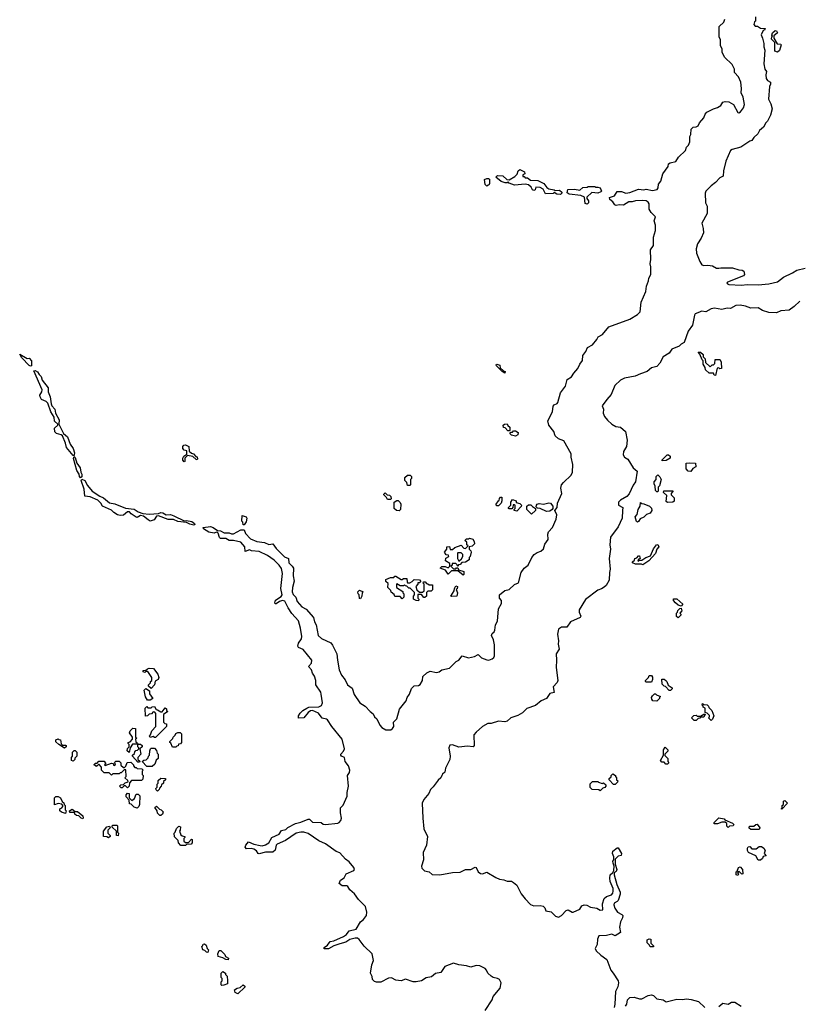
# Model space of a CAD drawing. Extents: x 2535812 to 2752880, y 540738 to 728399.
# Tile 185 of 213: x 2691925 to 2699210, y 664594 to 673809. Entities that reach past the tile are written whole.
import ezdxf

# ---------------------------------------------------------------- set-up
doc = ezdxf.new("R2010")
doc.units = 0

msp = doc.modelspace()

# ---------------------------------------------------------------- linework, layer by layer
at = {"layer": '0CON20XD'}
for points in [[(2696228.8, 664955), (2696195, 664957.1), (2696145, 664941.5), (2696105, 664955.5), (2696035, 664964.5), (2695985, 664978.5), (2695902.3, 664947.7), (2695865, 664891.4), (2695816, 664884), (2695777.6, 664852.4), (2695726.9, 664843.1), (2695685, 664814.6), (2695635, 664804.5), (2695605, 664805.5), (2695535, 664830), (2695495, 664814.4), (2695445, 664821.5), (2695405, 664841.8), (2695375, 664839.5), (2695305, 664801.1), (2695262.2, 664802.2), (2695245, 664806.7), (2695225.7, 664825), (2695222, 664855), (2695206.7, 664885), (2695218.9, 664965), (2695234.3, 665005), (2695224.3, 665065), (2695148.8, 665138.8), (2695099.8, 665199.8), (2695085, 665213.1), (2695065, 665213.1), (2695015, 665200.6), (2694975, 665177.1), (2694918.8, 665158.8), (2694865, 665141.9), (2694815, 665114.2), (2694775, 665112.5), (2694775, 665126.7), (2694805, 665148.8), (2694829.2, 665180.8), (2694865, 665189.4), (2694955, 665228.6), (2694981.7, 665248.3), (2695007.6, 665282.4), (2695073.5, 665296.5), (2695114.4, 665365), (2695142, 665388), (2695170, 665425), (2695173.6, 665455), (2695159.7, 665509.7), (2695095, 665575.7), (2695058.8, 665628.8), (2695012.9, 665665), (2694996, 665696), (2694985, 665702.5), (2694942.4, 665702.4), (2694914.4, 665725), (2694925.4, 665754.6), (2694962.1, 665777.9), (2694980.8, 665815), (2695052.7, 665847.3), (2695058.1, 665855), (2695051.9, 665875), (2695007.6, 665927.6), (2694971.9, 665951.9), (2694920.3, 666010.3), (2694884.7, 666024.7), (2694784.7, 666094.7), (2694724.7, 666124.7), (2694622.9, 666192.9), (2694585, 666204.5), (2694555, 666204.5), (2694512, 666195), (2694412.6, 666127.4), (2694335, 666092.9), (2694325.6, 666084.4), (2694314.4, 666035.6), (2694292.3, 666017.7), (2694225, 666018.1), (2694165, 666002), (2694156, 666006), (2694141.3, 666031.3), (2694116.7, 666045), (2694095, 666051.9), (2694048.3, 666048.3), (2694033.6, 666063.6), (2694040, 666085), (2694066.4, 666113.6), (2694115, 666091.9), (2694175, 666078.9), (2694195, 666076.9), (2694225, 666087.1), (2694255, 666106.2), (2694283.8, 666155), (2694354, 666185), (2694375, 666219.2), (2694415, 666230), (2694435, 666248.1), (2694505, 666287.8), (2694555, 666297.5), (2694625, 666325.7), (2694635, 666325.6), (2694665, 666299.5), (2694744.4, 666295.6), (2694765, 666279.5), (2694785, 666275.5), (2694901.1, 666288.9), (2694915, 666295.6), (2694931.1, 666315), (2694935.5, 666335), (2694925.5, 666385), (2694925.6, 666434.4), (2694952, 666458), (2694988.6, 666541.4), (2694989.5, 666575), (2695002.5, 666635), (2694992.5, 666735), (2695011.9, 666765), (2695014.4, 666785), (2695001.5, 666825), (2694970, 666865), (2694964.2, 666904.2), (2694936.7, 666915), (2694929.2, 666925), (2694929.2, 666935), (2694955, 666962), (2694964.5, 666985), (2694941.5, 667075), (2694845.6, 667195), (2694805.7, 667255), (2694795, 667262.5), (2694755, 667270.6), (2694719.5, 667319.5), (2694665, 667344.5), (2694645, 667340.6), (2694623.8, 667326.2), (2694584.5, 667275.5), (2694535, 667272.5), (2694534.2, 667295), (2694550.6, 667319.4), (2694575, 667344.3), (2694612.5, 667365), (2694630, 667375), (2694725, 667379.6), (2694748.3, 667391.7), (2694756.9, 667415), (2694746.4, 667496.4), (2694741.1, 667515), (2694697.1, 667585), (2694696.7, 667625), (2694684.4, 667665), (2694664.6, 667694.6), (2694654.4, 667725), (2694626.2, 667755), (2694654.5, 667785.5), (2694658.1, 667815), (2694576.1, 667916.1), (2694535, 667934.2), (2694528.1, 667945), (2694532.2, 667975), (2694561.9, 668015), (2694565.6, 668035), (2694553.1, 668115), (2694533, 668183), (2694471.9, 668251.9), (2694435.6, 668305), (2694405, 668365.7), (2694385, 668374.4), (2694355, 668364.3), (2694325, 668342), (2694315, 668343.3), (2694311.4, 668351.4), (2694318, 668375), (2694370.7, 668409.3), (2694379.4, 668425), (2694369.4, 668485), (2694384.4, 668625), (2694373.7, 668673.7), (2694354.2, 668705), (2694305, 668750.8), (2694243.8, 668795), (2694165, 668831.4), (2694095, 668837.5), (2694075, 668848), (2694035, 668832.5), (2694030, 668875), (2693995, 668920), (2693925, 668934.3), (2693885, 668934), (2693855, 668954), (2693804, 668954), (2693793.9, 668963.9), (2693782.5, 669002.5), (2693775, 669010), (2693765, 669012.5), (2693745, 669003.3), (2693695, 669013.8), (2693643.3, 669045), (2693642.5, 669055), (2693710, 669065), (2693736.7, 669055), (2693775, 669027.5), (2693805, 669026.2), (2693837.7, 669007.7), (2693885, 669005.6), (2693905.6, 668995.6), (2693925, 668995.7), (2693995, 669033.8), (2694023.9, 669033.9), (2694038.9, 668998.9), (2694085, 668950), (2694145, 668924.4), (2694215.4, 668915.4), (2694255, 668895.8), (2694295, 668903.3), (2694325, 668860), (2694401.4, 668781.4), (2694441.2, 668765), (2694443.3, 668725), (2694475.6, 668695.6), (2694487.5, 668675), (2694482.2, 668605), (2694494.3, 668555), (2694476.4, 668495), (2694475.6, 668455), (2694485, 668430), (2694507.5, 668405), (2694520, 668365), (2694564.6, 668314.6), (2694605, 668292.5), (2694673.1, 668215), (2694683.3, 668175), (2694700, 668145), (2694718.6, 668045), (2694748, 668018), (2694835, 667975.6), (2694851.9, 667955), (2694893.1, 667875), (2694897.3, 667815), (2694915.6, 667725), (2694935.7, 667675), (2694969.5, 667629.5), (2694992.9, 667585), (2695035, 667552), (2695055.6, 667495), (2695107.5, 667415), (2695157.5, 667385), (2695205.3, 667335.3), (2695231.8, 667311.8), (2695245.6, 667285), (2695265.7, 667265), (2695295, 667206), (2695314, 667184), (2695351.3, 667161.3), (2695396.9, 667163.1), (2695414, 667176), (2695424.5, 667195), (2695421.9, 667235), (2695454.7, 667265.3), (2695477.5, 667355), (2695540.6, 667435), (2695550, 667465), (2695572.6, 667497.4), (2695590, 667550), (2695616.7, 667573.3), (2695655, 667577.8), (2695672.2, 667587.8), (2695692.5, 667625), (2695698.1, 667661.9), (2695734.6, 667695.4), (2695765, 667711.4), (2695825, 667698.1), (2695850, 667705), (2695875.7, 667724.3), (2695945, 667740.8), (2696008.3, 667801.7), (2696035, 667816), (2696065, 667856), (2696125, 667836.2), (2696179.3, 667850.7), (2696215, 667867.5), (2696245.9, 667835.9), (2696295, 667816.4), (2696315, 667815.4), (2696344.2, 667825.8), (2696360, 667840), (2696366.2, 667855), (2696367.2, 667957.2), (2696358.6, 668005), (2696340, 668045), (2696345.8, 668064.2), (2696365, 668080), (2696370.8, 668095), (2696375.9, 668144.1), (2696395, 668180), (2696405.7, 668294.3), (2696434.2, 668345.8), (2696432.5, 668372.5), (2696413.3, 668395), (2696413.3, 668425), (2696465, 668466.7), (2696504.1, 668475.9), (2696555, 668523.3), (2696592.5, 668537.5), (2696615.8, 668634.2), (2696644.4, 668675.6), (2696683.8, 668705), (2696715.8, 668775), (2696737.7, 668802.3), (2696766.9, 668823.1), (2696800, 668835), (2696825, 668857.5), (2696838.6, 668901.4), (2696868.5, 668945), (2696867.3, 668992.7), (2696874.1, 669015.9), (2696909.2, 669055), (2696944, 669135), (2696950, 669175), (2696932.5, 669215), (2696952.5, 669245), (2696955.9, 669284.1), (2696998.9, 669375), (2696988.8, 669425), (2696995.7, 669454.3), (2697011.7, 669478.3), (2697083.8, 669545), (2697098.1, 669575), (2697100.6, 669645), (2697084.2, 669714.2), (2697084.4, 669745), (2697017.3, 669867.3), (2696967.1, 669887.1), (2696934.2, 669914.2), (2696922.5, 669955), (2696875.7, 670015), (2696866, 670055), (2696910, 670140), (2696916.7, 670193.3), (2696924.5, 670205.5), (2696953.3, 670216.7), (2696960, 670225), (2696984.2, 670315.8), (2697030.3, 670379.7), (2697047.8, 670442.2), (2697087.5, 670465), (2697108.2, 670501.8), (2697145.9, 670544.1), (2697164.4, 670585.6), (2697191.7, 670618.3), (2697194.1, 670665.9), (2697222.9, 670705), (2697238.6, 670741.4), (2697283, 670767), (2697323.8, 670815), (2697338.3, 670841.7), (2697377.6, 670862.4), (2697435.7, 670934.3), (2697633.6, 671006.4), (2697705, 671049.2), (2697730, 671075), (2697739.4, 671165), (2697784.6, 671265), (2697790, 671315), (2697808.6, 671365), (2697810.3, 671389.7), (2697831.4, 671425), (2697830.6, 671495), (2697824.4, 671525), (2697830.6, 671565), (2697826.9, 671655), (2697854.4, 671695), (2697854.2, 671774.2), (2697874.1, 671835.9), (2697874.2, 671885), (2697860, 671925), (2697873.8, 671965), (2697833.3, 672005), (2697814.1, 672034.1), (2697815.7, 672085), (2697805, 672100), (2697785, 672112), (2697755, 672118), (2697686.4, 672113.6), (2697655.9, 672104.1), (2697625, 672104), (2697575, 672073.8), (2697535, 672076.7), (2697505, 672070), (2697492.5, 672075), (2697473.3, 672105), (2697446.7, 672125), (2697442.5, 672145), (2697490.5, 672159.5), (2697515, 672200), (2697555, 672200), (2697595, 672186.2), (2697635, 672190), (2697715, 672221.2), (2697765, 672216.2), (2697785, 672224), (2697845, 672210), (2697889.7, 672220.3), (2697900, 672235), (2697900.5, 672269.5), (2697922.7, 672297.3), (2697944, 672365), (2697993.8, 672435), (2697995, 672460), (2698010, 672470), (2698065, 672481.2), (2698088.6, 672521.4), (2698154.3, 672585), (2698162.5, 672615), (2698183.3, 672635), (2698194.2, 672665), (2698194.1, 672715.9), (2698203.3, 672735), (2698206.7, 672785), (2698225, 672803.8), (2698255, 672805.8), (2698273.8, 672815), (2698286, 672845), (2698325, 672890), (2698338.8, 672925), (2698355, 672943.3), (2698415.8, 672974.2), (2698455, 672986), (2698486.7, 673005), (2698505, 673036.7), (2698525, 673042), (2698558.8, 673038.8), (2698604.4, 673014.4), (2698645, 672941.2), (2698655, 672935.8), (2698670, 672945), (2698695.8, 672985), (2698706, 673015), (2698694.2, 673084.2), (2698674.1, 673124.1), (2698680, 673165), (2698670.8, 673225), (2698652, 673275), (2698612.5, 673315), (2698612.5, 673345), (2698590.8, 673390.8), (2698518.8, 673458.8), (2698497.5, 673505), (2698496.2, 673535), (2698482.5, 673565), (2698483, 673623), (2698470, 673645), (2698470, 673745), (2698514.2, 673785.8), (2698523.3, 673815)], [(2698810, 673835), (2698810, 673795), (2698801.7, 673788.3), (2698793.3, 673765), (2698805, 673747.5), (2698827, 673747), (2698855, 673730), (2698900, 673725), (2698895, 673710), (2698881.7, 673708.3), (2698863.8, 673666.2), (2698875.8, 673635), (2698886.7, 673585), (2698886, 673555), (2698896.2, 673525), (2698886.7, 673395), (2698896.7, 673346.7), (2698913, 673323), (2698906.1, 673293.9), (2698908.3, 673258.3), (2698920.7, 673240.7), (2698950, 673225), (2698950, 673205), (2698940, 673185), (2698932, 673065), (2698951.7, 673021.7), (2698964, 672975), (2698948.8, 672915), (2698920.4, 672859.5), (2698906.2, 672845), (2698885.8, 672804.2), (2698847.5, 672772.5), (2698830.3, 672739.7), (2698795, 672706.2), (2698775, 672676.7), (2698755, 672672), (2698673, 672617), (2698592.5, 672595), (2698575.6, 672584.4), (2698530.8, 672485), (2698509.2, 672395), (2698506.2, 672343.8), (2698475, 672328), (2698435.6, 672284.4), (2698394, 672255), (2698346, 672205), (2698337.5, 672185), (2698340.8, 672095), (2698356, 672065), (2698355.8, 671995), (2698308, 671905), (2698320.6, 671855), (2698322.5, 671815), (2698302.5, 671765), (2698267.9, 671712.1), (2698254, 671665), (2698256.7, 671625), (2698288, 671545), (2698308.8, 671515), (2698325, 671507.1), (2698365, 671512.5), (2698406.1, 671506.1), (2698445, 671484.2), (2698467.8, 671482.2), (2698485, 671488), (2698595, 671486), (2698655, 671468), (2698685, 671466), (2698700, 671455), (2698706.2, 671425), (2698697.7, 671412.3), (2698546.7, 671353.3), (2698542.5, 671345), (2698546.4, 671336.4), (2698559.6, 671329.5), (2698674.2, 671324.2), (2698735, 671332), (2698835, 671326.2), (2698935, 671336), (2699015, 671356.2), (2699070.3, 671399.7), (2699155, 671438.6), (2699195, 671464.2), (2699275, 671483.8)], [(2699015, 673503.3), (2698990, 673515), (2698990, 673595), (2698960, 673625), (2698963, 673647), (2698970, 673655), (2698962.5, 673665), (2698970, 673685), (2698995, 673707.5), (2699007.5, 673705), (2699016.7, 673685), (2698981.7, 673658.3), (2698980, 673635), (2699011.7, 673581.7), (2699045, 673580), (2699050, 673575), (2699035, 673520), (2699015, 673503.3)], [(2696985, 672173.3), (2696950, 672175), (2696925, 672190), (2696915, 672183.3), (2696845, 672180), (2696823, 672223), (2696795, 672237.5), (2696755, 672240), (2696747.5, 672215), (2696735, 672210), (2696722.5, 672215), (2696710, 672240), (2696685, 672262.5), (2696655, 672270), (2696555, 672260), (2696505, 672280), (2696495, 672290), (2696487, 672283), (2696467, 672283), (2696430, 672295), (2696380, 672335), (2696395, 672350), (2696445, 672347.5), (2696481.7, 672311.7), (2696505, 672310), (2696558.3, 672341.7), (2696578.3, 672361.7), (2696590, 672395), (2696605, 672406.7), (2696647.5, 672385), (2696650, 672365), (2696631.7, 672358.3), (2696631.7, 672341.7), (2696645, 672340), (2696655, 672330), (2696675, 672330), (2696705, 672307.5), (2696773.6, 672303.6), (2696830, 672275), (2696857, 672237), (2696875, 672226.7), (2696925, 672217.5), (2696935, 672210), (2696975, 672212.5), (2696997.5, 672195), (2696996.1, 672183.9), (2696985, 672173.3)], [(2696295, 672250), (2696280, 672265), (2696273.3, 672313.3), (2696295, 672323.3), (2696311.7, 672321.7), (2696320, 672315), (2696320, 672275), (2696315, 672260), (2696305, 672260), (2696295, 672250)], [(2697235, 672083.3), (2697215, 672090), (2697208.3, 672148.3), (2697175, 672163.3), (2697066.4, 672176.4), (2697048.3, 672188.3), (2697055, 672220), (2697115, 672223.3), (2697166.1, 672213.9), (2697195, 672237.5), (2697235, 672240), (2697245, 672246.7), (2697305, 672246.7), (2697315, 672240), (2697335, 672242.5), (2697355, 672236.7), (2697370, 672205), (2697363.3, 672196.7), (2697335, 672186.2), (2697277.5, 672192.5), (2697231.7, 672148.3), (2697230, 672135), (2697247.5, 672115), (2697247.5, 672095), (2697235, 672083.3)], [(2699224.2, 671175), (2699172.5, 671125), (2699125, 671088.9), (2699045, 671084.4), (2699005, 671064.2), (2698935, 671067.5), (2698875, 671086), (2698835, 671110.8), (2698765, 671110), (2698715, 671127.5), (2698665, 671135.6), (2698625, 671134.4), (2698575.5, 671104.4), (2698545, 671108.1), (2698495, 671095.7), (2698425, 671110), (2698395, 671102.9), (2698345, 671074.3), (2698305, 671079.5), (2698285, 671073.1), (2698245.4, 671054.6), (2698238.1, 671045), (2698220.9, 670949.1), (2698178.1, 670895), (2698143.6, 670786.4), (2698115, 670773.3), (2698095, 670753.3), (2698027.5, 670725), (2698002, 670688), (2697945.7, 670655), (2697914.5, 670595.5), (2697887.3, 670562.7), (2697835, 670551.4), (2697795, 670515.7), (2697735, 670493.8), (2697684.2, 670474.2), (2697585, 670454.4), (2697547.5, 670435), (2697494.6, 670385.4), (2697459.1, 670300.9), (2697417.1, 670255), (2697376, 670195), (2697386, 670165), (2697384.3, 670125), (2697398.1, 670095), (2697425, 670062), (2697464, 670025), (2697501.2, 670001.2), (2697545.7, 669995.7), (2697594.4, 669954.4), (2697607.5, 669875), (2697604, 669815), (2697575, 669767.5), (2697572.5, 669735), (2697585, 669715.6), (2697614.6, 669694.6), (2697665.6, 669615), (2697701.2, 669585), (2697686.7, 669485), (2697665, 669453.3), (2697628.7, 669371.3), (2697604.5, 669345.5), (2697545, 669312), (2697529.2, 669295), (2697528.8, 669265), (2697566.7, 669245), (2697565.7, 669214.3), (2697561.4, 669145), (2697525, 669063.3), (2697452.9, 668965), (2697447.5, 668895), (2697454, 668855), (2697440, 668765), (2697450.6, 668665), (2697442.2, 668635), (2697440.6, 668565), (2697410.8, 668515), (2697392.8, 668497.2), (2697369.1, 668480.9), (2697335, 668470.8), (2697218.7, 668381.3), (2697160.6, 668285), (2697160, 668265), (2697173.8, 668226.2), (2697167.5, 668215), (2697077.6, 668172.4), (2697045, 668124.2), (2696995, 668123.1), (2696965.8, 668105), (2696957, 668057), (2696965.7, 667995), (2696962.2, 667965), (2696971.2, 667918.8), (2696944.4, 667875), (2696948.6, 667815), (2696944.4, 667745), (2696961.1, 667625), (2696954.3, 667605), (2696917.5, 667565), (2696925, 667512.5), (2696885, 667504.2), (2696854.5, 667455.5), (2696804, 667435), (2696750.9, 667389.1), (2696668.7, 667361.3), (2696627.9, 667322.1), (2696584.5, 667295.5), (2696518.8, 667275), (2696485, 667244.2), (2696465, 667238.1), (2696405, 667244.3), (2696335, 667220.6), (2696305, 667222.9), (2696255, 667194.3), (2696195, 667141.4), (2696175.6, 667115), (2696175.8, 667015), (2696166.5, 667003.5), (2696115, 667010), (2696035, 667000), (2695975, 667021.8), (2695950.7, 667019.3), (2695939.2, 666995), (2695952.5, 666915), (2695951.1, 666885), (2695909.5, 666805), (2695902.1, 666767.9), (2695880.5, 666749.5), (2695874.5, 666735.5), (2695866.7, 666713.3), (2695839.3, 666690.7), (2695795, 666630), (2695767.8, 666605), (2695753.3, 666566.7), (2695707.6, 666512.4), (2695690.9, 666475), (2695695.5, 666335), (2695707.8, 666235), (2695740.5, 666165), (2695731.1, 666085), (2695699.5, 666015), (2695702.7, 665945), (2695683, 665887), (2695688.5, 665868.5), (2695712.6, 665842.6), (2695755, 665832.9), (2695785, 665808.1), (2695855, 665807.3), (2695975, 665828.2), (2696045, 665830.5), (2696094.7, 665855.3), (2696145, 665856.5), (2696186.8, 665876.8), (2696195.8, 665875), (2696214.6, 665834.6), (2696235, 665818.9), (2696255, 665815.6), (2696295, 665831.1), (2696380.5, 665780.5), (2696413.9, 665763.9), (2696455, 665758.2), (2696485, 665746.5), (2696525, 665745.5), (2696545.3, 665735.3), (2696577.9, 665707.9), (2696618.5, 665628.5), (2696655, 665580), (2696705, 665528.9), (2696735, 665515.4), (2696795, 665520.4), (2696822.4, 665512.4), (2696837.3, 665497.3), (2696847.5, 665467.5), (2696898.8, 665458.8), (2696938.9, 665418.9), (2696965, 665410.9), (2696992.9, 665425), (2697036.9, 665473.1), (2697057.7, 665477.7), (2697095, 665456.9), (2697105, 665457.8), (2697165, 665485.6), (2697185.8, 665515), (2697205, 665524.5), (2697232.8, 665522.8), (2697265, 665504.4), (2697324.5, 665494.5), (2697355, 665475.6), (2697381.2, 665478.8), (2697376.7, 665535), (2697394.4, 665585), (2697416.4, 665603.6), (2697461.5, 665618.5), (2697474.3, 665635), (2697478.2, 665651.8), (2697477, 665677), (2697450, 665745), (2697445.7, 665775), (2697448.8, 665805), (2697473.8, 665826.2), (2697483.8, 665846.2), (2697487.5, 665887.5), (2697477.5, 665915), (2697473.3, 665935), (2697483, 665947), (2697484.3, 665975), (2697472.5, 666005), (2697475, 666026.7), (2697515, 666060), (2697525, 666057.5), (2697555.9, 666005.9), (2697553, 665987), (2697525, 665980), (2697496.7, 665953.3), (2697496.7, 665906.7), (2697511.2, 665855), (2697505, 665837.5), (2697487.5, 665825), (2697486, 665805), (2697511.9, 665715), (2697544.5, 665645), (2697544.5, 665625), (2697523, 665567), (2697514.5, 665555.5), (2697488.1, 665541.9), (2697483.3, 665525), (2697491.9, 665495), (2697517.5, 665455), (2697558.8, 665435), (2697566.9, 665425), (2697565.4, 665404.6), (2697547.8, 665365), (2697537.1, 665317.1), (2697547.1, 665265), (2697495, 665236.2), (2697465, 665251.2), (2697415, 665237.9), (2697345, 665234.3), (2697331.5, 665205), (2697329.5, 665155), (2697310, 665115), (2697318.1, 665095), (2697363.3, 665053.3), (2697419.4, 665015), (2697456.7, 664915), (2697478.1, 664885), (2697524.4, 664815), (2697529.1, 664795), (2697522.2, 664757.8), (2697500.9, 664715), (2697494.6, 664595.4), (2697485.8, 664565)], [(2692025, 670567.5), (2692015, 670574), (2691945, 670644.2), (2691925, 670680), (2691995, 670637.5), (2692015, 670640), (2692036.7, 670615), (2692035, 670570), (2692025, 670567.5)], [(2698435, 670480), (2698421.7, 670481.7), (2698415, 670500), (2698375, 670500), (2698341.7, 670531.7), (2698340, 670555), (2698320, 670585), (2698320, 670615), (2698310, 670625), (2698288.3, 670678.3), (2698271.7, 670698.3), (2698295, 670697.5), (2698320, 670675), (2698320, 670655), (2698340, 670635), (2698341.7, 670601.7), (2698385, 670560), (2698405, 670580), (2698415, 670580), (2698428.3, 670591.7), (2698431.7, 670628.3), (2698475, 670630), (2698480, 670625), (2698487.5, 670605), (2698490, 670545), (2698475, 670540), (2698465, 670550), (2698451.7, 670548.3), (2698435, 670480)], [(2696465, 670500), (2696440, 670515), (2696385, 670570), (2696383, 670577), (2696390, 670585), (2696416.7, 670575), (2696421.7, 670551.7), (2696451.7, 670521.7), (2696466.7, 670515), (2696465, 670500)], [(2692435, 669730), (2692425, 669730), (2692363.8, 669803.8), (2692354.3, 669845), (2692324.3, 669914.3), (2692314, 669924), (2692270, 669935), (2692253, 669953), (2692250, 669985), (2692282.5, 670015), (2692282.5, 670025), (2692252, 670052), (2692248.1, 670088.1), (2692215, 670137.5), (2692188.8, 670218.8), (2692174.2, 670234.2), (2692130, 670255), (2692115, 670280), (2692113.3, 670295), (2692130.8, 670325), (2692134.4, 670345), (2692058.3, 670521.7), (2692070, 670525), (2692093, 670513), (2692107, 670487), (2692125, 670470), (2692136.7, 670435), (2692190, 670365), (2692192.5, 670325), (2692209.3, 670279.3), (2692218.8, 670215), (2692226.2, 670195), (2692253.6, 670163.6), (2692258.8, 670125), (2692293.3, 670065), (2692290, 670025), (2692335.8, 669935.8), (2692373.3, 669905), (2692397.1, 669835), (2692425.7, 669795), (2692438.8, 669755), (2692436.2, 669735), (2692435, 669730)], [(2696505, 669960), (2696491.7, 669961.7), (2696468.3, 669988.3), (2696451.7, 669991.7), (2696450, 670015), (2696460, 670025), (2696485, 670026.7), (2696491.7, 670011.7), (2696510, 669995), (2696510, 669965), (2696505, 669960)], [(2696565, 669912.5), (2696525, 669920), (2696510, 669935), (2696521.7, 669948.3), (2696535, 669950), (2696545, 669960), (2696565, 669960), (2696590, 669945), (2696586.4, 669923.6), (2696565, 669912.5)], [(2693465, 669670), (2693452.5, 669685), (2693452.5, 669705), (2693460, 669725), (2693488.3, 669741.7), (2693490, 669775), (2693465, 669780), (2693452.5, 669795), (2693450, 669815), (2693461.7, 669828.3), (2693475, 669830), (2693507.5, 669815), (2693511.7, 669771.7), (2693531.7, 669751.7), (2693550, 669745), (2693571.7, 669721.7), (2693585, 669717.5), (2693590, 669695), (2693585, 669690), (2693575, 669692.5), (2693545, 669720), (2693495, 669730), (2693470, 669705), (2693470, 669675), (2693465, 669670)], [(2692495, 669520), (2692484.2, 669534.2), (2692482.5, 669555), (2692459.5, 669589.5), (2692427, 669703), (2692435, 669720), (2692445, 669710), (2692460, 669660), (2692490, 669615), (2692495.6, 669575.6), (2692507.5, 669555), (2692505, 669530), (2692495, 669520)], [(2697935, 669680), (2697933, 669687), (2697983.6, 669736.4), (2697995, 669737.5), (2698010, 669725), (2698010, 669705), (2697975, 669683.8), (2697935, 669680)], [(2698205, 669580), (2698180, 669585), (2698160, 669605), (2698161.7, 669658.3), (2698195, 669662.5), (2698248.3, 669658.3), (2698250, 669625), (2698221.7, 669608.3), (2698205, 669580)], [(2695575, 669450), (2695555, 669450), (2695548.3, 669478.3), (2695530, 669495), (2695530, 669525), (2695555, 669546.7), (2695577, 669547), (2695590, 669535), (2695590, 669515), (2695580, 669505), (2695580, 669455), (2695575, 669450)], [(2697895, 669390), (2697885, 669390), (2697873, 669403), (2697871.7, 669441.7), (2697860, 669465), (2697860, 669485), (2697880, 669505), (2697880, 669535), (2697895, 669550), (2697915, 669530), (2697927.5, 669505), (2697910, 669445), (2697900, 669435), (2697900, 669395), (2697895, 669390)], [(2693555, 669076.7), (2693516.1, 669086.1), (2693485, 669103.3), (2693405, 669113.8), (2693365, 669130), (2693315, 669131.2), (2693225, 669164.2), (2693205, 669161.2), (2693182.5, 669127.5), (2693147, 669117), (2693126.7, 669126.7), (2693083.6, 669163.6), (2693055, 669167.5), (2693025, 669150), (2693015, 669152.5), (2692966.7, 669185), (2692953.3, 669203.3), (2692935, 669203.8), (2692895, 669173.3), (2692865, 669170), (2692840, 669175), (2692806.1, 669196.1), (2692785, 669220), (2692700, 669255), (2692683.3, 669285), (2692655, 669313.3), (2692585, 669344), (2692535, 669350), (2692528, 669415), (2692500, 669495), (2692505, 669510), (2692535.7, 669495), (2692559.2, 669449.2), (2692603.8, 669395), (2692675, 669350), (2692710, 669335), (2692765, 669287.5), (2692815, 669277.5), (2692915, 669235.8), (2692995, 669226.7), (2693032.3, 669202.3), (2693078.3, 669188.3), (2693135, 669182.5), (2693223, 669187), (2693245, 669196.2), (2693265, 669194), (2693295, 669176.2), (2693335, 669176.7), (2693366.4, 669166.4), (2693465, 669120), (2693485, 669122.5), (2693535, 669113.3), (2693560, 669095), (2693563.3, 669085), (2693555, 669076.7)], [(2695395, 669320), (2695365, 669320), (2695358.3, 669338.3), (2695331.7, 669361.7), (2695331.7, 669368.3), (2695345, 669380), (2695361.7, 669361.7), (2695385, 669360), (2695397, 669347), (2695400, 669325), (2695395, 669320)], [(2697985, 669290), (2697975, 669300), (2697980, 669355), (2697950, 669385), (2697951.7, 669398.3), (2698038.3, 669398.3), (2698020, 669375), (2698021.7, 669361.7), (2698047.5, 669335), (2698047, 669303), (2698035, 669292.5), (2697985, 669290)], [(2695475, 669212.5), (2695450, 669215), (2695430, 669235), (2695430, 669295), (2695455, 669310), (2695465, 669310), (2695485, 669290), (2695490, 669275), (2695487.5, 669225), (2695475, 669212.5)], [(2696405, 669260), (2696385, 669260), (2696383.8, 669275), (2696404.2, 669305.8), (2696411.7, 669308.3), (2696415, 669327.5), (2696425, 669340), (2696435, 669340), (2696437, 669307), (2696430, 669285), (2696405, 669260)], [(2696575, 669210), (2696550, 669215), (2696550, 669225), (2696560, 669235), (2696560, 669265), (2696555, 669270), (2696541.7, 669268.3), (2696540, 669245), (2696528.3, 669231.7), (2696505, 669230), (2696500, 669235), (2696500, 669245), (2696520, 669265), (2696520, 669295), (2696535, 669320), (2696570, 669305), (2696571.7, 669291.7), (2696605, 669280), (2696620, 669265), (2696618.3, 669251.7), (2696575, 669210)], [(2696715, 669180), (2696670, 669225), (2696670, 669255), (2696685, 669270), (2696708.3, 669268.3), (2696721.7, 669251.7), (2696750, 669235), (2696750, 669215), (2696715, 669180)], [(2696855, 669206.2), (2696795, 669233.3), (2696768.3, 669238.3), (2696758.3, 669248.3), (2696760, 669265), (2696766.7, 669275), (2696785, 669282), (2696825, 669274.2), (2696875, 669286.7), (2696890, 669285), (2696912.5, 669255), (2696912.5, 669235), (2696906.2, 669223.8), (2696885, 669210), (2696855, 669206.2)], [(2697705, 669106.2), (2697695, 669112.5), (2697684.1, 669155.9), (2697701.7, 669178.3), (2697712.5, 669225), (2697730, 669255), (2697735, 669290), (2697745, 669280), (2697765, 669277.5), (2697817.5, 669255), (2697835, 669237.5), (2697840, 669215), (2697825, 669191.1), (2697791.1, 669178.9), (2697765, 669154.5), (2697731.4, 669138.6), (2697715, 669111.2), (2697705, 669106.2)], [(2694015, 669080), (2694012.5, 669105), (2694004.2, 669114.2), (2694005, 669170), (2694045, 669157.5), (2694050, 669145), (2694045, 669110), (2694025, 669082.5), (2694015, 669080)], [(2696075, 668610), (2696025, 668650), (2695965, 668650), (2695935, 668620), (2695908.3, 668658.3), (2695860, 668675), (2695875, 668690), (2695905, 668690), (2695935, 668680), (2695950, 668695), (2695948.3, 668718.3), (2695910, 668745), (2695911.7, 668768.3), (2695940, 668785), (2695938.3, 668798.3), (2695915, 668800), (2695900, 668825), (2695920, 668855), (2695922.5, 668875), (2695945, 668877.5), (2695951.7, 668851.7), (2695975, 668850), (2695995, 668870), (2696055, 668890), (2696081.7, 668861.7), (2696095, 668860), (2696120, 668885), (2696110, 668895), (2696108.3, 668918.3), (2696090, 668935), (2696105, 668950), (2696125, 668950), (2696135, 668957.5), (2696165, 668947.5), (2696177.5, 668925), (2696180, 668905), (2696158.3, 668881.7), (2696130, 668875), (2696130, 668855), (2696147, 668837), (2696150, 668825), (2696140, 668785), (2696130, 668775), (2696130, 668755), (2696095, 668732.5), (2696061.7, 668728.3), (2696045, 668710), (2696031.7, 668708.3), (2696025, 668690), (2696018.3, 668708.3), (2696005, 668720), (2695971.7, 668718.3), (2695970, 668705), (2695960, 668695), (2695985, 668670), (2696005, 668670), (2696011.7, 668678.3), (2696025, 668680), (2696031.7, 668661.7), (2696080, 668645), (2696080, 668615), (2696075, 668610)], [(2697755, 668707.5), (2697743, 668713), (2697686.4, 668713.6), (2697660, 668725), (2697660, 668735), (2697678.3, 668751.7), (2697680, 668765), (2697698.3, 668771.7), (2697715, 668790), (2697725, 668790), (2697730, 668765), (2697711.7, 668758.3), (2697710, 668745), (2697715, 668740), (2697725, 668750), (2697745, 668750), (2697783.9, 668776.1), (2697828.3, 668791.7), (2697855, 668857.5), (2697883.3, 668895), (2697895, 668896.2), (2697906, 668875), (2697885.9, 668854.1), (2697875, 668812.5), (2697812.5, 668745), (2697765, 668712.5), (2697755, 668707.5)], [(2696035, 668740), (2696058.3, 668761.7), (2696070, 668785), (2696070, 668805), (2696055, 668820), (2696025, 668820), (2696020, 668815), (2696020, 668765), (2696035, 668740)], [(2695655, 668370), (2695633, 668373), (2695610, 668385), (2695610, 668415), (2695620, 668425), (2695618.3, 668448.3), (2695578.3, 668488.3), (2695565, 668490), (2695548.3, 668508.3), (2695535, 668510), (2695525, 668520), (2695515, 668510), (2695485, 668510), (2695455, 668530), (2695450, 668525), (2695450, 668495), (2695508.3, 668458.3), (2695510, 668445), (2695520, 668435), (2695520, 668405), (2695505, 668390), (2695485, 668410), (2695435, 668410), (2695428.3, 668428.3), (2695401.7, 668451.7), (2695398.3, 668468.3), (2695370, 668495), (2695371.7, 668531.7), (2695351.7, 668551.7), (2695351.7, 668568.3), (2695393, 668587), (2695425, 668590), (2695435, 668600), (2695445, 668600), (2695495, 668570), (2695505, 668570), (2695515, 668580), (2695548.3, 668578.3), (2695550, 668545), (2695555, 668540), (2695575, 668540), (2695598.3, 668551.7), (2695615, 668570), (2695667, 668567), (2695678.3, 668551.7), (2695665, 668540), (2695651.7, 668538.3), (2695650, 668525), (2695630, 668505), (2695641.7, 668471.7), (2695665, 668450), (2695695, 668450), (2695710, 668465), (2695710, 668525), (2695700, 668535), (2695701.7, 668548.3), (2695718.3, 668548.3), (2695731.7, 668531.7), (2695745, 668530), (2695755, 668520), (2695788.3, 668518.3), (2695787, 668473), (2695775, 668460), (2695745, 668460), (2695731.7, 668448.3), (2695730, 668415), (2695715, 668400), (2695705, 668400), (2695685, 668430), (2695651.7, 668428.3), (2695650, 668395), (2695660, 668385), (2695655, 668370)], [(2695115, 668390), (2695103.3, 668393.3), (2695100, 668425), (2695092.5, 668435), (2695090, 668455), (2695105, 668470), (2695140, 668455), (2695130, 668445), (2695127.5, 668415), (2695115, 668390)], [(2695965, 668410), (2695960, 668415), (2695990, 668465), (2695993, 668487), (2696005, 668510), (2696020, 668505), (2696017, 668483), (2696010, 668475), (2696020, 668445), (2696015, 668413.3), (2695965, 668410)], [(2698115, 668320), (2698085, 668330), (2698061.7, 668351.7), (2698041.7, 668371.7), (2698041.7, 668388.3), (2698075, 668390), (2698128.3, 668338.3), (2698115, 668320)], [(2698085, 668210), (2698070, 668225), (2698070, 668255), (2698080, 668265), (2698081.7, 668278.3), (2698101.7, 668298.3), (2698115, 668300), (2698120, 668275), (2698100, 668255), (2698110, 668245), (2698110, 668235), (2698085, 668210)], [(2693155, 667550), (2693131.7, 667571.7), (2693130, 667585), (2693148.3, 667601.7), (2693150, 667615), (2693160, 667625), (2693161.7, 667651.7), (2693125, 667710), (2693105, 667710), (2693095, 667700), (2693080, 667705), (2693081.7, 667718.3), (2693105, 667720), (2693120, 667735), (2693135, 667740), (2693176.4, 667736.4), (2693216.7, 667685), (2693227, 667653), (2693220, 667635), (2693191.7, 667618.3), (2693187, 667583), (2693155, 667550)], [(2697835, 667610), (2697785, 667610), (2697780, 667615), (2697780, 667625), (2697808.3, 667651.7), (2697815, 667670), (2697835, 667670), (2697847, 667657), (2697847, 667633), (2697835, 667610)], [(2698001.7, 667531.7), (2697968.3, 667568.3), (2697955, 667570), (2697935, 667590), (2697931.7, 667638.3), (2697955, 667637.5), (2697970, 667625), (2697980, 667615), (2697991.7, 667581.7), (2698030, 667555), (2698030, 667545), (2698015, 667532.5), (2698001.7, 667531.7)], [(2693145, 667440), (2693121.7, 667441.7), (2693103, 667473), (2693090, 667535), (2693105, 667550), (2693138.3, 667528.3), (2693138.3, 667498.3), (2693170, 667455), (2693145, 667440)], [(2697885, 667432.5), (2697850, 667435), (2697838.3, 667448.3), (2697837.5, 667465), (2697845, 667480), (2697865, 667500), (2697875, 667500), (2697881.7, 667491.7), (2697920, 667475), (2697910, 667465), (2697910, 667455), (2697885, 667432.5)], [(2693195, 667090), (2693185, 667090), (2693175, 667100), (2693145, 667090), (2693140, 667105), (2693150, 667115), (2693160, 667155), (2693200, 667195), (2693200, 667315), (2693188.3, 667328.3), (2693175, 667330), (2693157, 667313), (2693135, 667310), (2693120, 667295), (2693101.7, 667291.7), (2693100, 667365), (2693115, 667380), (2693125, 667370), (2693155, 667370), (2693163, 667377), (2693185, 667380), (2693201.7, 667351.7), (2693215, 667350), (2693245, 667330), (2693258.3, 667331.7), (2693285, 667370), (2693298.3, 667358.3), (2693300, 667345), (2693310, 667335), (2693270, 667305), (2693270, 667235), (2693281.7, 667221.7), (2693298.3, 667218.3), (2693300, 667195), (2693195, 667090)], [(2698395, 667250), (2698370, 667275), (2698380, 667285), (2698378.3, 667298.3), (2698358.3, 667318.3), (2698340, 667325), (2698340, 667365), (2698320, 667375), (2698320, 667385), (2698310, 667395), (2698315, 667410), (2698325, 667400), (2698358.3, 667398.3), (2698370, 667385), (2698371.7, 667371.7), (2698400, 667345), (2698420, 667295), (2698408.3, 667261.7), (2698395, 667250)], [(2698255, 667250), (2698235, 667250), (2698210, 667275), (2698231.7, 667298.3), (2698255, 667300), (2698265, 667290), (2698295, 667290), (2698325, 667310), (2698338.3, 667308.3), (2698325, 667280), (2698295, 667280), (2698288.3, 667271.7), (2698271.7, 667268.3), (2698255, 667250)], [(2693045, 666860), (2693031.7, 666861.7), (2692980, 666915), (2692980, 666925), (2692998.3, 666941.7), (2693001.7, 666958.3), (2693011.7, 666968.3), (2693028.3, 666971.7), (2693040, 666985), (2693040, 666995), (2693030, 667005), (2693030, 667030), (2692981.7, 667028.3), (2692960, 666995), (2692948.3, 666951.7), (2692930, 666965), (2692933.3, 666986.7), (2692950, 667005), (2692950, 667025), (2692940, 667035), (2692940, 667045), (2692958.3, 667051.7), (2692980, 667075), (2692980, 667095), (2692953.3, 667135), (2692960, 667155), (2692985, 667180), (2693010, 667175), (2693010, 667095), (2693020, 667085), (2693010, 667075), (2693011.7, 667051.7), (2693028.3, 667038.3), (2693030, 667030), (2693055, 667030), (2693070, 667015), (2693070, 667005), (2693050, 666985), (2693057.5, 666935), (2693030, 666905), (2693030, 666885), (2693048.3, 666868.3), (2693045, 666860)], [(2693385, 667000), (2693355, 667000), (2693338.3, 667038.3), (2693330, 667045), (2693330, 667055), (2693358.3, 667081.7), (2693360, 667095), (2693378.3, 667111.7), (2693385, 667130), (2693405, 667137.5), (2693427, 667137), (2693440, 667125), (2693440, 667045), (2693428.3, 667031.7), (2693411.7, 667028.3), (2693408.3, 667011.7), (2693395, 667010), (2693385, 667000)], [(2692345, 666992.5), (2692290, 667025), (2692261.7, 667051.7), (2692261.7, 667068.3), (2692285, 667080), (2692291.7, 667071.7), (2692308.3, 667068.3), (2692311.7, 667031.7), (2692325, 667020), (2692355, 667020), (2692360, 667015), (2692360, 667005), (2692345, 666992.5)], [(2692425, 666870), (2692410, 666875), (2692410, 666905), (2692420, 666915), (2692420, 666955), (2692435, 666970), (2692445, 666970), (2692460, 666955), (2692460, 666915), (2692441.7, 666898.3), (2692440, 666885), (2692425, 666870)], [(2693165, 666820), (2693115, 666820), (2693070, 666865), (2693085, 666880), (2693108.3, 666881.7), (2693128.3, 666901.7), (2693130, 666915), (2693140, 666925), (2693142.5, 666965), (2693150, 666985), (2693155, 666990), (2693185, 666990), (2693205, 666970), (2693210, 666945), (2693220, 666935), (2693220, 666895), (2693201.7, 666878.3), (2693188.3, 666841.7), (2693165, 666820)], [(2697985, 666840), (2697971.7, 666841.7), (2697955, 666860), (2697931.7, 666861.7), (2697920, 666875), (2697950, 666925), (2697950, 666975), (2697965, 667000), (2697990, 666975), (2697988.3, 666961.7), (2697960, 666935), (2697961.7, 666921.7), (2697990, 666895), (2697990, 666865), (2698000, 666855), (2697985, 666840)], [(2692935, 666620), (2692915, 666640), (2692901.7, 666638.3), (2692885, 666620), (2692875, 666620), (2692860, 666635), (2692871.7, 666648.3), (2692895, 666650), (2692911.7, 666668.3), (2692940, 666675), (2692938.3, 666688.3), (2692910, 666715), (2692920, 666725), (2692918.3, 666788.3), (2692901.7, 666788.3), (2692875, 666760), (2692865, 666760), (2692855, 666750), (2692795, 666750), (2692785, 666740), (2692761.7, 666761.7), (2692715, 666760), (2692690, 666785), (2692690, 666815), (2692668.3, 666838.3), (2692661.7, 666838.3), (2692645, 666820), (2692638.3, 666828.3), (2692625, 666830), (2692621.7, 666838.3), (2692635, 666850), (2692648.3, 666851.7), (2692665, 666870), (2692715, 666870), (2692730, 666845), (2692720, 666835), (2692725, 666830), (2692785, 666850), (2692798.3, 666848.3), (2692801.7, 666831.7), (2692815, 666830), (2692820, 666845), (2692811.7, 666858.3), (2692825, 666870), (2692855, 666870), (2692870, 666855), (2692871.7, 666831.7), (2692895, 666810), (2692905, 666810), (2692918.3, 666821.7), (2692931.7, 666858.3), (2692965, 666860), (2692990, 666835), (2692990, 666825), (2693001.7, 666811.7), (2693015, 666810), (2693025, 666800), (2693068.3, 666798.3), (2693080, 666785), (2693070, 666775), (2693070, 666745), (2693080, 666735), (2693078.3, 666701.7), (2693065, 666690), (2692971.7, 666688.3), (2692951.7, 666668.3), (2692950, 666635), (2692935, 666620)], [(2693215, 666590), (2693201.7, 666601.7), (2693200, 666615), (2693210, 666625), (2693210, 666655), (2693220, 666665), (2693221.7, 666688.3), (2693245, 666710), (2693288.3, 666708.3), (2693290, 666695), (2693271.7, 666678.3), (2693270, 666665), (2693251.7, 666648.3), (2693250, 666635), (2693231.7, 666618.3), (2693230, 666605), (2693215, 666590)], [(2697355, 666592.5), (2697345, 666600), (2697280, 666605), (2697263, 666623), (2697261.7, 666658.3), (2697285, 666680), (2697335, 666680), (2697341.7, 666671.7), (2697375, 666660), (2697388.3, 666668.3), (2697408.3, 666648.3), (2697410, 666635), (2697398.3, 666621.7), (2697381.7, 666618.3), (2697355, 666592.5)], [(2697495, 666650), (2697481.7, 666651.7), (2697440, 666695), (2697441.7, 666708.3), (2697458.3, 666721.7), (2697460, 666735), (2697475, 666750), (2697500, 666735), (2697500, 666725), (2697510, 666715), (2697510, 666695), (2697520, 666685), (2697518.3, 666671.7), (2697495, 666650)], [(2692355, 666380), (2692315, 666392.5), (2692300, 666405), (2692300, 666425), (2692318.3, 666431.7), (2692330, 666445), (2692330, 666455), (2692318.3, 666468.3), (2692285, 666472.5), (2692251.7, 666461.7), (2692250, 666525), (2692261.7, 666538.3), (2692285, 666540), (2692306.4, 666526.4), (2692321.7, 666491.7), (2692338.3, 666478.3), (2692340, 666465), (2692350, 666455), (2692350, 666415), (2692360, 666405), (2692355, 666380)], [(2693025, 666430), (2692995, 666440), (2692968.3, 666468.3), (2692951.7, 666471.7), (2692950, 666505), (2692920, 666535), (2692920, 666555), (2692935, 666570), (2692948.3, 666568.3), (2692950, 666525), (2692975, 666500), (2692998.3, 666521.7), (2693015, 666560), (2693035, 666560), (2693050, 666545), (2693046.4, 666463.6), (2693040, 666445), (2693025, 666430)], [(2699055, 666420), (2699050, 666425), (2699060, 666430), (2699060, 666455), (2699070, 666465), (2699070, 666495), (2699085, 666500), (2699110, 666475), (2699055, 666420)], [(2692515, 666330), (2692500, 666335), (2692478.3, 666358.3), (2692455, 666360), (2692440, 666375), (2692438.3, 666388.3), (2692395, 666390), (2692390, 666405), (2692415, 666420), (2692445, 666400), (2692465, 666400), (2692515, 666357.5), (2692520, 666335), (2692515, 666330)], [(2693245, 666360), (2693235, 666360), (2693213, 666383), (2693210, 666405), (2693190, 666435), (2693205, 666450), (2693231.7, 666421.7), (2693250, 666415), (2693267, 666397), (2693260, 666375), (2693245, 666360)], [(2698555, 666250), (2698541.7, 666261.7), (2698540, 666285), (2698525, 666300), (2698495, 666300), (2698455, 666282.5), (2698423, 666283), (2698422.5, 666295), (2698465, 666340), (2698515, 666330), (2698521.7, 666321.7), (2698595, 666290), (2698607, 666277), (2698600, 666265), (2698565, 666260), (2698555, 666250)], [(2692755, 666152.5), (2692741.7, 666161.7), (2692710, 666165), (2692710, 666215), (2692740, 666255), (2692765, 666260), (2692770, 666245), (2692750, 666225), (2692750, 666195), (2692770, 666175), (2692770, 666165), (2692755, 666152.5)], [(2692845, 666170), (2692830, 666175), (2692830, 666215), (2692791.7, 666251.7), (2692790, 666265), (2692795, 666270), (2692835, 666270), (2692840, 666265), (2692840, 666205), (2692850, 666195), (2692845, 666170)], [(2693475, 666080), (2693431.7, 666081.7), (2693410, 666105), (2693408.3, 666128.3), (2693373, 666163), (2693370, 666195), (2693380, 666205), (2693391.7, 666238.3), (2693415, 666260), (2693430, 666255), (2693427, 666223), (2693420, 666215), (2693431.7, 666181.7), (2693445, 666170), (2693470, 666165), (2693470, 666155), (2693460, 666145), (2693461.7, 666121.7), (2693475, 666110), (2693505, 666110), (2693531.7, 666138.3), (2693540, 666135), (2693540, 666105), (2693528.3, 666091.7), (2693485, 666090), (2693475, 666080)], [(2698845, 666230), (2698765, 666230), (2698751.7, 666241.7), (2698750, 666255), (2698755, 666260), (2698795, 666260), (2698811.7, 666278.3), (2698825, 666280), (2698850, 666245), (2698845, 666230)], [(2698855, 665942.5), (2698835, 665942.5), (2698812.5, 665982.5), (2698742.5, 666015), (2698733.3, 666035), (2698733.3, 666056.7), (2698741.7, 666068.3), (2698755, 666070), (2698775, 666050), (2698815, 666050), (2698845, 666072.5), (2698865, 666072.5), (2698887.5, 666055), (2698900, 666035), (2698890, 666005), (2698910, 665985), (2698881.7, 665978.3), (2698875, 665960), (2698855, 665942.5)], [(2698645, 665800), (2698630, 665805), (2698630, 665835), (2698638.3, 665841.7), (2698650, 665875), (2698665, 665880), (2698687.5, 665855), (2698690, 665815), (2698681.7, 665811.7), (2698655, 665840), (2698640, 665825), (2698650, 665815), (2698645, 665800)], [(2697855, 665132.5), (2697825, 665132.5), (2697818.3, 665148.3), (2697795, 665170), (2697795, 665197.5), (2697815, 665206.7), (2697830, 665205), (2697830, 665165), (2697855, 665140), (2697855, 665132.5)], [(2693685, 665080), (2693671.7, 665081.7), (2693658.3, 665098.3), (2693640, 665105), (2693630, 665135), (2693640, 665145), (2693641.7, 665158.3), (2693655, 665160), (2693668.3, 665148.3), (2693680, 665115), (2693690, 665105), (2693685, 665080)], [(2693875, 665010), (2693853, 665013), (2693825, 665030), (2693781.7, 665041.7), (2693780, 665065), (2693791.7, 665098.3), (2693808.3, 665098.3), (2693845, 665060), (2693851.7, 665041.7), (2693880, 665025), (2693875, 665010)], [(2696279.1, 664535), (2696344.5, 664635), (2696355, 664667.5), (2696420.9, 664745), (2696429.6, 664795), (2696415.3, 664825.3), (2696396, 664836), (2696354.7, 664844.7), (2696335, 664857.5), (2696304.7, 664884.7), (2696293.6, 664915), (2696280.8, 664930.8), (2696228.8, 664955)], [(2693815, 664770), (2693810, 664775), (2693810, 664805), (2693820, 664815), (2693820, 664835), (2693810, 664845), (2693810, 664885), (2693825, 664900), (2693850, 664885), (2693851.7, 664871.7), (2693866.1, 664856.1), (2693870, 664815), (2693870, 664785), (2693835, 664772.5), (2693815, 664770)], [(2693965, 664693.3), (2693942.5, 664705), (2693935, 664730), (2693960, 664745), (2693988.3, 664751.7), (2694017, 664777), (2694030, 664765), (2694030, 664755), (2693965, 664693.3)], [(2697592.2, 664577.8), (2697605.6, 664595), (2697613.3, 664635), (2697635, 664657.3), (2697675, 664660.4), (2697725, 664644.5), (2697744.5, 664645.5), (2697804.7, 664675.3), (2697835, 664683.1), (2697855, 664675.4), (2697886.9, 664646.9), (2697946.5, 664636.5), (2697975, 664618.5), (2698075, 664641.8), (2698125, 664639.6), (2698165, 664645.6), (2698208.8, 664638.8), (2698275, 664619.4), (2698335, 664565.8)], [(2698465, 664574.4), (2698505, 664605.6), (2698554.1, 664595.9), (2698584.5, 664615.5), (2698615, 664615.7), (2698675.4, 664575.4)]]:
    msp.add_lwpolyline(points, dxfattribs=at)

doc.saveas('drawing.dxf')
